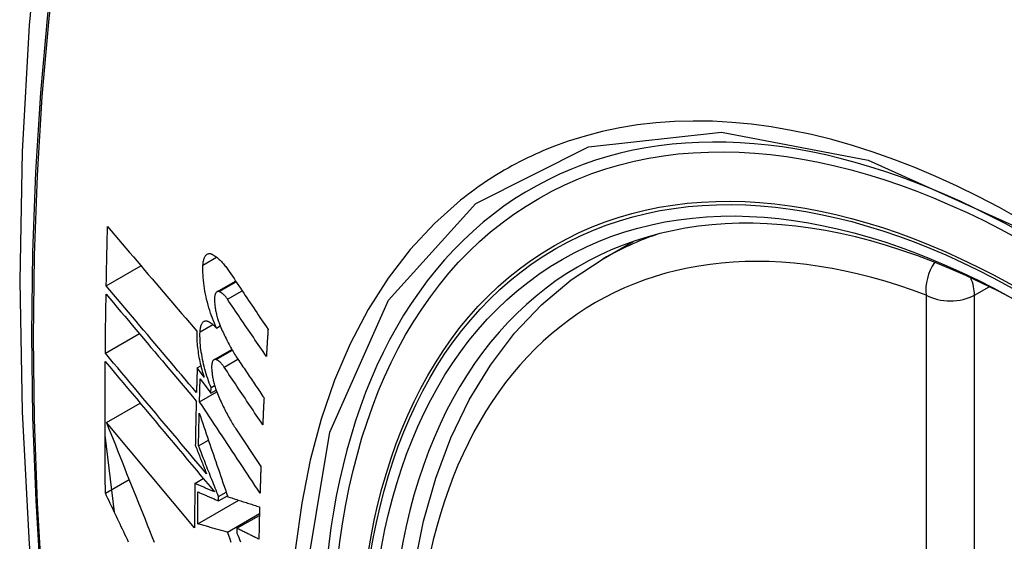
# Model space of a CAD drawing. Header units: inches. Extents: x 532.5 to 626.4, y 205.4 to 289.5.
# Tile 39 of 92: x 575.468 to 575.809, y 263.074 to 263.254. Entities that reach past the tile are written whole.
import ezdxf

# ---------------------------------------------------------------- set-up
doc = ezdxf.new("R2010")
doc.units = ezdxf.units.IN
doc.header["$MEASUREMENT"] = 0
doc.layers.add('Visible Edges(ANSI)', color=7, linetype='Continuous', lineweight=25)
doc.layers.add('Visible Tangent Edges(ANSI)', color=7, linetype='Continuous', lineweight=25)

msp = doc.modelspace()

# ---------------------------------------------------------------- linework, layer by layer
at = {"layer": 'Visible Edges(ANSI)'}
for p, q in [((575.67023, 263.17153), (575.68053, 263.17747)), ((575.49843, 263.16217), (575.51043, 263.16908)), ((575.5367, 263.16012), (575.54315, 263.16383)), ((575.53656, 263.14759), (575.53783, 263.14832)), ((575.49811, 263.13889), (575.50986, 263.14565)), ((575.53565, 263.13663), (575.54184, 263.14019)), ((575.52986, 263.13378), (575.53111, 263.1345)), ((575.53224, 263.13061), (575.52986, 263.13378)), ((575.53089, 263.12998), (575.53459, 263.12503)), ((575.53459, 263.12503), (575.53466, 263.12704)), ((575.53466, 263.12704), (575.53588, 263.12774)), ((575.53066, 263.12211), (575.53662, 263.12554)), ((575.53459, 263.12503), (575.53642, 263.12608)), ((575.49848, 263.11495), (575.51011, 263.12165)), ((575.52897, 263.07849), (575.49848, 263.11495)), ((575.50125, 263.08388), (575.498, 263.11049)), ((575.54325, 263.11271), (575.55189, 263.09971)), ((575.53033, 263.10687), (575.53373, 263.10883)), ((575.49813, 263.09046), (575.50634, 263.09519)), ((575.52904, 263.09386), (575.53198, 263.09555)), ((575.53722, 263.08784), (575.5403, 263.08962)), ((575.53724, 263.08928), (575.53989, 263.09081)), ((575.53006, 263.07984), (575.54428, 263.08803)), ((575.53722, 263.08784), (575.53724, 263.08928)), ((575.54034, 263.07704), (575.55137, 263.0834)), ((575.54361, 263.07833), (575.55136, 263.0828)), ((575.54361, 263.07833), (575.54359, 263.07669))]:
    msp.add_line(p, q, dxfattribs=at)
at = {"layer": 'Visible Edges(ANSI)', "flags": 128}
for points in [[(575.52252, 263.49646), (575.50968, 263.45835), (575.49863, 263.41912), (575.48933, 263.37883), (575.48178, 263.33756), (575.47594, 263.29537), (575.47179, 263.25232), (575.46932, 263.20848), (575.4685, 263.16391), (575.46931, 263.11866), (575.47174, 263.07281), (575.47576, 263.02641), (575.48136, 262.97954), (575.4885, 262.93225), (575.49718, 262.88461), (575.50737, 262.8367), (575.51905, 262.78858)], [(575.49843, 263.16217), (575.49844, 263.16302), (575.49846, 263.16387), (575.49848, 263.16473), (575.49849, 263.16558), (575.49851, 263.16643), (575.49853, 263.16728), (575.49854, 263.16814), (575.49856, 263.16899), (575.49858, 263.16985), (575.4986, 263.1707), (575.49862, 263.17155), (575.49863, 263.17241), (575.49865, 263.17326), (575.49867, 263.17411), (575.49869, 263.17497), (575.49871, 263.17582), (575.49873, 263.17668), (575.49875, 263.17753), (575.49877, 263.17839), (575.49879, 263.17924), (575.49881, 263.1801), (575.49884, 263.18095), (575.49886, 263.18181), (575.49888, 263.18266)], [(575.49888, 263.18266), (575.50014, 263.18118), (575.50141, 263.17969), (575.50268, 263.17819), (575.50395, 263.17669), (575.50523, 263.17519), (575.50651, 263.17369), (575.50779, 263.17218), (575.50908, 263.17067), (575.51037, 263.16916), (575.51166, 263.16764), (575.51295, 263.16613), (575.51424, 263.16461), (575.51554, 263.1631), (575.51683, 263.16158), (575.51813, 263.16006), (575.51942, 263.15855), (575.52072, 263.15703), (575.52201, 263.15552), (575.52331, 263.15401), (575.5246, 263.1525), (575.52589, 263.15099), (575.52718, 263.14949), (575.52847, 263.14798), (575.52975, 263.14649)], [(575.53186, 263.16935), (575.53188, 263.16973), (575.53192, 263.1701), (575.53197, 263.17044), (575.53203, 263.17078), (575.5321, 263.17109), (575.53218, 263.17139), (575.53227, 263.17167), (575.53238, 263.17193), (575.53249, 263.17217), (575.53261, 263.17238), (575.53274, 263.17258), (575.53288, 263.17275), (575.53303, 263.17291), (575.53318, 263.17303), (575.53335, 263.17314), (575.53352, 263.17322), (575.53369, 263.17328), (575.53387, 263.17332), (575.53406, 263.17334), (575.53425, 263.17333), (575.53445, 263.1733), (575.53465, 263.17324), (575.53485, 263.17317), (575.53505, 263.17307)], [(575.53505, 263.17307), (575.53529, 263.17294), (575.53554, 263.17279), (575.53578, 263.17264), (575.53603, 263.17248), (575.53627, 263.1723), (575.53652, 263.17212), (575.53676, 263.17192), (575.53701, 263.17172), (575.53726, 263.17151), (575.53751, 263.17128), (575.53775, 263.17105), (575.538, 263.1708), (575.53825, 263.17055), (575.53849, 263.17029), (575.53874, 263.17001), (575.53898, 263.16973), (575.53923, 263.16944), (575.53947, 263.16914), (575.53971, 263.16884), (575.53996, 263.16852), (575.5402, 263.1682), (575.54044, 263.16786), (575.54068, 263.16752), (575.54091, 263.16717)], [(575.6374, 262.86337), (575.62966, 262.88255), (575.62281, 262.90182), (575.61687, 262.92108), (575.61188, 262.94025), (575.60785, 262.95926), (575.60481, 262.97801), (575.60278, 262.99643), (575.60177, 263.01443), (575.60179, 263.03195), (575.60285, 263.0489), (575.60495, 263.06522), (575.6081, 263.08083), (575.61231, 263.09567), (575.61757, 263.10965), (575.62387, 263.12271), (575.6312, 263.13478), (575.63954, 263.14577), (575.64887, 263.15561), (575.65912, 263.16422), (575.67023, 263.17153)], [(575.53656, 263.14759), (575.53618, 263.1484), (575.53582, 263.14923), (575.53547, 263.15009), (575.53512, 263.15096), (575.5348, 263.15184), (575.53448, 263.15275), (575.53418, 263.15367), (575.53389, 263.15459), (575.53362, 263.15553), (575.53337, 263.15648), (575.53313, 263.15743), (575.53291, 263.15838), (575.53271, 263.15934), (575.53253, 263.1603), (575.53237, 263.16125), (575.53223, 263.1622), (575.53211, 263.16314), (575.532, 263.16408), (575.53193, 263.165), (575.53187, 263.1659), (575.53183, 263.1668), (575.53182, 263.16767), (575.53183, 263.16852), (575.53186, 263.16935)], [(575.54091, 263.16717), (575.54147, 263.16634), (575.54203, 263.1655), (575.54259, 263.16467), (575.54314, 263.16383), (575.5437, 263.163), (575.54426, 263.16216), (575.54482, 263.16132), (575.54538, 263.16049), (575.54594, 263.15965), (575.5465, 263.15881), (575.54706, 263.15798), (575.54762, 263.15714), (575.54818, 263.1563), (575.54874, 263.15547), (575.5493, 263.15463), (575.54986, 263.15379), (575.55043, 263.15296), (575.55099, 263.15212), (575.55155, 263.15128), (575.55211, 263.15045), (575.55267, 263.14961), (575.55323, 263.14878), (575.55379, 263.14794), (575.55435, 263.14711)], [(575.52961, 263.12526), (575.52832, 263.12678), (575.52702, 263.12831), (575.52572, 263.12985), (575.52442, 263.13139), (575.52311, 263.13293), (575.52181, 263.13447), (575.5205, 263.13602), (575.51919, 263.13757), (575.51788, 263.13912), (575.51657, 263.14066), (575.51527, 263.14221), (575.51396, 263.14376), (575.51265, 263.14531), (575.51134, 263.14686), (575.51004, 263.1484), (575.50874, 263.14995), (575.50744, 263.15149), (575.50614, 263.15302), (575.50484, 263.15456), (575.50355, 263.15609), (575.50227, 263.15762), (575.50098, 263.15914), (575.4997, 263.16066), (575.49843, 263.16217)], [(575.49811, 263.13889), (575.49812, 263.13974), (575.49812, 263.14058), (575.49813, 263.14143), (575.49814, 263.14228), (575.49815, 263.14313), (575.49816, 263.14398), (575.49817, 263.14483), (575.49818, 263.14568), (575.49819, 263.14653), (575.4982, 263.14738), (575.49821, 263.14823), (575.49822, 263.14908), (575.49823, 263.14992), (575.49825, 263.15077), (575.49826, 263.15162), (575.49827, 263.15247), (575.49828, 263.15332), (575.4983, 263.15417), (575.49831, 263.15502), (575.49832, 263.15587), (575.49834, 263.15673), (575.49835, 263.15758), (575.49836, 263.15843), (575.49838, 263.15928)], [(575.49838, 263.15928), (575.49965, 263.15777), (575.50093, 263.15625), (575.50221, 263.15473), (575.5035, 263.1532), (575.50479, 263.15167), (575.50608, 263.15013), (575.50738, 263.14859), (575.50868, 263.14705), (575.50998, 263.14551), (575.51128, 263.14396), (575.51259, 263.14241), (575.51389, 263.14087), (575.5152, 263.13932), (575.51651, 263.13777), (575.51782, 263.13622), (575.51913, 263.13467), (575.52043, 263.13312), (575.52174, 263.13157), (575.52304, 263.13003), (575.52435, 263.12849), (575.52565, 263.12695), (575.52695, 263.12541), (575.52824, 263.12388), (575.52954, 263.12235)], [(575.53747, 263.16017), (575.53735, 263.1602), (575.53724, 263.16022), (575.53713, 263.16023), (575.53702, 263.16022), (575.53692, 263.16021), (575.53681, 263.16017), (575.53672, 263.16013), (575.53662, 263.16007), (575.53653, 263.15999), (575.53644, 263.15991), (575.53636, 263.15981), (575.53629, 263.1597), (575.53622, 263.15957), (575.53615, 263.15943), (575.53609, 263.15928), (575.53604, 263.15912), (575.53599, 263.15895), (575.53595, 263.15876), (575.53592, 263.15857), (575.53589, 263.15837), (575.53587, 263.15815), (575.53586, 263.15793), (575.53585, 263.15771), (575.53585, 263.15747)], [(575.54029, 263.15758), (575.54018, 263.15774), (575.54006, 263.15791), (575.53995, 263.15806), (575.53983, 263.15822), (575.53971, 263.15836), (575.53959, 263.15851), (575.53948, 263.15865), (575.53936, 263.15878), (575.53924, 263.15891), (575.53912, 263.15903), (575.539, 263.15915), (575.53888, 263.15926), (575.53876, 263.15937), (575.53864, 263.15947), (575.53852, 263.15956), (575.5384, 263.15965), (575.53829, 263.15974), (575.53817, 263.15982), (575.53805, 263.15989), (575.53793, 263.15996), (575.53782, 263.16002), (575.5377, 263.16007), (575.53758, 263.16012), (575.53747, 263.16017)], [(575.55377, 263.13778), (575.55321, 263.1386), (575.55264, 263.13943), (575.55208, 263.14025), (575.55152, 263.14108), (575.55096, 263.1419), (575.5504, 263.14273), (575.54983, 263.14355), (575.54927, 263.14438), (575.54871, 263.1452), (575.54815, 263.14603), (575.54758, 263.14685), (575.54702, 263.14768), (575.54646, 263.14851), (575.5459, 263.14933), (575.54534, 263.15016), (575.54477, 263.15098), (575.54421, 263.15181), (575.54365, 263.15263), (575.54309, 263.15346), (575.54253, 263.15428), (575.54197, 263.15511), (575.54141, 263.15593), (575.54085, 263.15675), (575.54029, 263.15758)], [(575.53585, 263.15747), (575.53586, 263.15711), (575.53587, 263.15674), (575.53589, 263.15637), (575.53592, 263.15599), (575.53596, 263.15561), (575.536, 263.15523), (575.53605, 263.15484), (575.53611, 263.15445), (575.53617, 263.15406), (575.53624, 263.15367), (575.53632, 263.15327), (575.5364, 263.15288), (575.53649, 263.15248), (575.53659, 263.15209), (575.53669, 263.1517), (575.53679, 263.15131), (575.5369, 263.15093), (575.53702, 263.15055), (575.53714, 263.15017), (575.53727, 263.14979), (575.5374, 263.14943), (575.53753, 263.14906), (575.53767, 263.1487), (575.53782, 263.14835)], [(575.53086, 263.14629), (575.53088, 263.14666), (575.53091, 263.14702), (575.53096, 263.14736), (575.53101, 263.14768), (575.53108, 263.14799), (575.53116, 263.14827), (575.53125, 263.14854), (575.53134, 263.14879), (575.53145, 263.14902), (575.53157, 263.14922), (575.53169, 263.14941), (575.53183, 263.14957), (575.53197, 263.14971), (575.53212, 263.14982), (575.53228, 263.14992), (575.53244, 263.14999), (575.53261, 263.15003), (575.53279, 263.15006), (575.53297, 263.15006), (575.53316, 263.15004), (575.53335, 263.15), (575.53354, 263.14993), (575.53373, 263.14985), (575.53393, 263.14974)], [(575.53393, 263.14974), (575.53404, 263.14967), (575.53415, 263.1496), (575.53426, 263.14953), (575.53437, 263.14946), (575.53447, 263.14939), (575.53458, 263.14931), (575.53469, 263.14923), (575.5348, 263.14915), (575.53491, 263.14907), (575.53502, 263.14899), (575.53513, 263.1489), (575.53524, 263.14881), (575.53535, 263.14872), (575.53546, 263.14863), (575.53557, 263.14853), (575.53568, 263.14844), (575.53579, 263.14834), (575.5359, 263.14824), (575.53601, 263.14813), (575.53612, 263.14803), (575.53623, 263.14792), (575.53634, 263.14781), (575.53645, 263.1477), (575.53656, 263.14759)], [(575.53782, 263.14835), (575.53806, 263.14778), (575.5383, 263.14722), (575.53855, 263.14666), (575.5388, 263.14611), (575.53906, 263.14557), (575.53931, 263.14503), (575.53957, 263.14449), (575.53983, 263.14397), (575.54009, 263.14344), (575.54035, 263.14293), (575.54062, 263.14242), (575.54089, 263.14191), (575.54115, 263.14141), (575.54143, 263.14092), (575.5417, 263.14044), (575.54198, 263.13996), (575.54225, 263.13948), (575.54253, 263.13902), (575.54281, 263.13856), (575.54309, 263.13811), (575.54338, 263.13766), (575.54366, 263.13722), (575.54395, 263.13679), (575.54423, 263.13637)], [(575.52975, 263.14649), (575.52973, 263.1459), (575.52972, 263.1453), (575.52972, 263.14468), (575.52973, 263.14406), (575.52976, 263.14342), (575.52979, 263.14278), (575.52984, 263.14213), (575.5299, 263.14147), (575.52997, 263.14081), (575.53005, 263.14014), (575.53014, 263.13946), (575.53024, 263.13878), (575.53036, 263.1381), (575.53048, 263.13741), (575.53061, 263.13672), (575.53076, 263.13603), (575.53091, 263.13535), (575.53107, 263.13466), (575.53125, 263.13397), (575.53143, 263.13329), (575.53162, 263.13261), (575.53182, 263.13194), (575.53202, 263.13127), (575.53224, 263.13061)], [(575.53466, 263.12704), (575.53435, 263.1278), (575.53405, 263.12857), (575.53377, 263.12935), (575.53349, 263.13014), (575.53322, 263.13095), (575.53297, 263.13176), (575.53273, 263.13258), (575.5325, 263.1334), (575.53228, 263.13424), (575.53208, 263.13508), (575.53189, 263.13591), (575.53171, 263.13675), (575.53155, 263.13759), (575.53141, 263.13843), (575.53128, 263.13926), (575.53116, 263.14008), (575.53106, 263.1409), (575.53098, 263.14171), (575.53092, 263.14251), (575.53087, 263.1433), (575.53084, 263.14407), (575.53083, 263.14483), (575.53083, 263.14557), (575.53086, 263.14629)], [(575.55435, 263.14711), (575.55433, 263.14672), (575.5543, 263.14633), (575.55428, 263.14594), (575.55425, 263.14555), (575.55423, 263.14516), (575.5542, 263.14477), (575.55418, 263.14438), (575.55415, 263.144), (575.55413, 263.14361), (575.5541, 263.14322), (575.55408, 263.14283), (575.55405, 263.14244), (575.55403, 263.14205), (575.55401, 263.14166), (575.55398, 263.14128), (575.55396, 263.14089), (575.55393, 263.1405), (575.55391, 263.14011), (575.55389, 263.13972), (575.55386, 263.13933), (575.55384, 263.13894), (575.55382, 263.13856), (575.55379, 263.13817), (575.55377, 263.13778)], [(575.5331, 263.09715), (575.53166, 263.09887), (575.53021, 263.1006), (575.52875, 263.10234), (575.52729, 263.10408), (575.52582, 263.10582), (575.52436, 263.10757), (575.52289, 263.10933), (575.52142, 263.11108), (575.51994, 263.11284), (575.51847, 263.11459), (575.517, 263.11635), (575.51552, 263.11811), (575.51405, 263.11986), (575.51258, 263.12161), (575.51112, 263.12337), (575.50965, 263.12511), (575.50819, 263.12686), (575.50673, 263.12859), (575.50528, 263.13033), (575.50383, 263.13205), (575.50239, 263.13377), (575.50096, 263.13549), (575.49953, 263.13719), (575.49811, 263.13889)], [(575.49813, 263.09046), (575.49811, 263.09235), (575.49809, 263.09424), (575.49807, 263.09613), (575.49806, 263.09802), (575.49805, 263.09991), (575.49804, 263.1018), (575.49803, 263.10369), (575.49802, 263.10559), (575.49801, 263.10748), (575.49801, 263.10938), (575.498, 263.11128), (575.498, 263.11317), (575.498, 263.11507), (575.498, 263.11697), (575.498, 263.11887), (575.498, 263.12077), (575.49801, 263.12267), (575.49802, 263.12458), (575.49802, 263.12648), (575.49803, 263.12839), (575.49804, 263.13029), (575.49805, 263.1322), (575.49807, 263.1341), (575.49808, 263.13601)], [(575.49808, 263.13601), (575.49961, 263.13419), (575.50114, 263.13236), (575.50269, 263.13051), (575.50424, 263.12866), (575.5058, 263.1268), (575.50737, 263.12492), (575.50894, 263.12305), (575.51052, 263.12116), (575.5121, 263.11927), (575.51369, 263.11738), (575.51528, 263.11548), (575.51687, 263.11358), (575.51846, 263.11168), (575.52006, 263.10978), (575.52165, 263.10788), (575.52324, 263.10598), (575.52484, 263.10408), (575.52643, 263.10218), (575.52801, 263.10029), (575.5296, 263.0984), (575.53117, 263.09652), (575.53275, 263.09464), (575.53431, 263.09277), (575.53587, 263.09091)], [(575.52986, 263.13378), (575.52985, 263.13342), (575.52984, 263.13307), (575.52983, 263.13271), (575.52982, 263.13236), (575.52981, 263.132), (575.5298, 263.13165), (575.52979, 263.13129), (575.52977, 263.13094), (575.52976, 263.13058), (575.52975, 263.13023), (575.52974, 263.12987), (575.52973, 263.12951), (575.52972, 263.12916), (575.52971, 263.1288), (575.5297, 263.12845), (575.52969, 263.12809), (575.52968, 263.12774), (575.52967, 263.12738), (575.52966, 263.12703), (575.52965, 263.12667), (575.52964, 263.12632), (575.52963, 263.12597), (575.52962, 263.12561), (575.52961, 263.12526)], [(575.53641, 263.13667), (575.53629, 263.1367), (575.53618, 263.13673), (575.53607, 263.13674), (575.53597, 263.13673), (575.53587, 263.13671), (575.53577, 263.13668), (575.53567, 263.13664), (575.53558, 263.13658), (575.53549, 263.13651), (575.53541, 263.13643), (575.53533, 263.13633), (575.53526, 263.13622), (575.53519, 263.1361), (575.53513, 263.13596), (575.53507, 263.13581), (575.53502, 263.13565), (575.53498, 263.13548), (575.53494, 263.1353), (575.53491, 263.13511), (575.53489, 263.13491), (575.53487, 263.1347), (575.53486, 263.13448), (575.53485, 263.13425), (575.53485, 263.13402)], [(575.53485, 263.13402), (575.53486, 263.13366), (575.53488, 263.13329), (575.53491, 263.13292), (575.53494, 263.13255), (575.53498, 263.13217), (575.53502, 263.13178), (575.53508, 263.1314), (575.53514, 263.13101), (575.5352, 263.13062), (575.53528, 263.13022), (575.53535, 263.12983), (575.53544, 263.12944), (575.53553, 263.12905), (575.53563, 263.12865), (575.53573, 263.12826), (575.53584, 263.12788), (575.53595, 263.12749), (575.53607, 263.12711), (575.53619, 263.12673), (575.53632, 263.12636), (575.53645, 263.12599), (575.53658, 263.12562), (575.53672, 263.12526), (575.53687, 263.12491)], [(575.53918, 263.13405), (575.53907, 263.13422), (575.53896, 263.13438), (575.53884, 263.13454), (575.53872, 263.13469), (575.53861, 263.13484), (575.53849, 263.13499), (575.53838, 263.13513), (575.53826, 263.13526), (575.53814, 263.13539), (575.53802, 263.13551), (575.53791, 263.13563), (575.53779, 263.13575), (575.53767, 263.13585), (575.53755, 263.13596), (575.53744, 263.13605), (575.53732, 263.13614), (575.5372, 263.13623), (575.53709, 263.13631), (575.53697, 263.13638), (575.53686, 263.13645), (575.53674, 263.13652), (575.53663, 263.13657), (575.53652, 263.13662), (575.53641, 263.13667)], [(575.5525, 263.11416), (575.55194, 263.11499), (575.55139, 263.11582), (575.55083, 263.11665), (575.55028, 263.11747), (575.54972, 263.1183), (575.54917, 263.11913), (575.54861, 263.11996), (575.54806, 263.12079), (575.5475, 263.12162), (575.54695, 263.12245), (575.54639, 263.12328), (575.54584, 263.12411), (575.54528, 263.12494), (575.54473, 263.12577), (575.54417, 263.1266), (575.54362, 263.12743), (575.54306, 263.12826), (575.54251, 263.12909), (575.54195, 263.12991), (575.5414, 263.13074), (575.54084, 263.13157), (575.54029, 263.1324), (575.53974, 263.13323), (575.53918, 263.13405)], [(575.54423, 263.13637), (575.5446, 263.13583), (575.54496, 263.13529), (575.54532, 263.13475), (575.54569, 263.13421), (575.54605, 263.13367), (575.54641, 263.13313), (575.54678, 263.13259), (575.54714, 263.13205), (575.5475, 263.13151), (575.54787, 263.13097), (575.54823, 263.13043), (575.54859, 263.1299), (575.54896, 263.12936), (575.54932, 263.12882), (575.54969, 263.12828), (575.55005, 263.12774), (575.55041, 263.1272), (575.55078, 263.12666), (575.55114, 263.12612), (575.5515, 263.12558), (575.55187, 263.12504), (575.55223, 263.1245), (575.5526, 263.12396), (575.55296, 263.12342)], [(575.53066, 263.12211), (575.53067, 263.12243), (575.53068, 263.12276), (575.53069, 263.12309), (575.5307, 263.12342), (575.53071, 263.12375), (575.53072, 263.12407), (575.53073, 263.1244), (575.53074, 263.12473), (575.53074, 263.12506), (575.53075, 263.12539), (575.53076, 263.12572), (575.53077, 263.12604), (575.53078, 263.12637), (575.53079, 263.1267), (575.5308, 263.12703), (575.53081, 263.12736), (575.53082, 263.12769), (575.53083, 263.12801), (575.53084, 263.12834), (575.53085, 263.12867), (575.53086, 263.129), (575.53087, 263.12933), (575.53088, 263.12966), (575.53089, 263.12998)], [(575.53687, 263.12491), (575.53711, 263.12434), (575.53736, 263.12377), (575.5376, 263.1232), (575.53785, 263.12264), (575.5381, 263.12209), (575.53836, 263.12154), (575.53861, 263.121), (575.53887, 263.12046), (575.53913, 263.11993), (575.53939, 263.1194), (575.53966, 263.11888), (575.53992, 263.11837), (575.54019, 263.11786), (575.54046, 263.11736), (575.54073, 263.11686), (575.54101, 263.11637), (575.54128, 263.11589), (575.54156, 263.11542), (575.54184, 263.11495), (575.54212, 263.11448), (575.5424, 263.11403), (575.54268, 263.11358), (575.54297, 263.11314), (575.54325, 263.11271)], [(575.52954, 263.12235), (575.52952, 263.12171), (575.5295, 263.12107), (575.52949, 263.12044), (575.52947, 263.1198), (575.52946, 263.11916), (575.52944, 263.11852), (575.52943, 263.11788), (575.52941, 263.11725), (575.5294, 263.11661), (575.52938, 263.11597), (575.52937, 263.11533), (575.52936, 263.1147), (575.52934, 263.11406), (575.52933, 263.11342), (575.52932, 263.11278), (575.5293, 263.11215), (575.52929, 263.11151), (575.52928, 263.11087), (575.52927, 263.11023), (575.52926, 263.1096), (575.52924, 263.10896), (575.52923, 263.10832), (575.52922, 263.10769), (575.52921, 263.10705)], [(575.55158, 263.09053), (575.55071, 263.09185), (575.54984, 263.09316), (575.54897, 263.09447), (575.5481, 263.09579), (575.54722, 263.09711), (575.54635, 263.09842), (575.54548, 263.09974), (575.54461, 263.10106), (575.54373, 263.10237), (575.54286, 263.10369), (575.54199, 263.10501), (575.54112, 263.10633), (575.54024, 263.10765), (575.53937, 263.10897), (575.5385, 263.11028), (575.53762, 263.1116), (575.53675, 263.11292), (575.53588, 263.11423), (575.53501, 263.11555), (575.53414, 263.11686), (575.53327, 263.11817), (575.5324, 263.11949), (575.53153, 263.1208), (575.53066, 263.12211)], [(575.55296, 263.12342), (575.55294, 263.12303), (575.55292, 263.12265), (575.5529, 263.12226), (575.55288, 263.12188), (575.55286, 263.12149), (575.55284, 263.1211), (575.55282, 263.12072), (575.5528, 263.12033), (575.55278, 263.11995), (575.55276, 263.11956), (575.55274, 263.11917), (575.55272, 263.11879), (575.5527, 263.1184), (575.55268, 263.11802), (575.55267, 263.11763), (575.55265, 263.11725), (575.55263, 263.11686), (575.55261, 263.11647), (575.55259, 263.11609), (575.55257, 263.1157), (575.55255, 263.11532), (575.55254, 263.11493), (575.55252, 263.11455), (575.5525, 263.11416)], [(575.53033, 263.10687), (575.53033, 263.10734), (575.53034, 263.10781), (575.53035, 263.10828), (575.53036, 263.10875), (575.53037, 263.10922), (575.53038, 263.10969), (575.53039, 263.11016), (575.5304, 263.11063), (575.53041, 263.1111), (575.53042, 263.11157), (575.53043, 263.11204), (575.53044, 263.11251), (575.53045, 263.11298), (575.53046, 263.11345), (575.53047, 263.11392), (575.53048, 263.11439), (575.53049, 263.11486), (575.5305, 263.11533), (575.53051, 263.1158), (575.53052, 263.11627), (575.53053, 263.11674), (575.53054, 263.11721), (575.53055, 263.11768), (575.53056, 263.11815)], [(575.53056, 263.11815), (575.53096, 263.11697), (575.53136, 263.11579), (575.53177, 263.11461), (575.53217, 263.11342), (575.53258, 263.11223), (575.53298, 263.11103), (575.53339, 263.10983), (575.5338, 263.10863), (575.53421, 263.10743), (575.53462, 263.10623), (575.53503, 263.10502), (575.53545, 263.10381), (575.53586, 263.1026), (575.53627, 263.10139), (575.53669, 263.10018), (575.5371, 263.09896), (575.53752, 263.09775), (575.53793, 263.09654), (575.53835, 263.09532), (575.53876, 263.09411), (575.53918, 263.0929), (575.53959, 263.09169), (575.54001, 263.09048), (575.54042, 263.08927)], [(575.49848, 263.11495), (575.49925, 263.11301), (575.50002, 263.11107), (575.50079, 263.10912), (575.50157, 263.10716), (575.50235, 263.10521), (575.50313, 263.10324), (575.50391, 263.10127), (575.50469, 263.0993), (575.50548, 263.09733), (575.50627, 263.09535), (575.50706, 263.09337), (575.50785, 263.09139), (575.50864, 263.08941), (575.50944, 263.08743), (575.51023, 263.08545), (575.51103, 263.08347), (575.51183, 263.08148), (575.51262, 263.0795), (575.51342, 263.07752), (575.51422, 263.07555), (575.51501, 263.07357)], [(575.52921, 263.10705), (575.52937, 263.10664), (575.52953, 263.10623), (575.5297, 263.10582), (575.52986, 263.10541), (575.53002, 263.10499), (575.53018, 263.10458), (575.53034, 263.10417), (575.5305, 263.10376), (575.53067, 263.10334), (575.53083, 263.10293), (575.53099, 263.10252), (575.53115, 263.10211), (575.53132, 263.10169), (575.53148, 263.10128), (575.53164, 263.10087), (575.5318, 263.10045), (575.53197, 263.10004), (575.53213, 263.09963), (575.53229, 263.09921), (575.53245, 263.0988), (575.53262, 263.09839), (575.53278, 263.09797), (575.53294, 263.09756), (575.5331, 263.09715)], [(575.53724, 263.08928), (575.53695, 263.09002), (575.53666, 263.09075), (575.53637, 263.09149), (575.53608, 263.09222), (575.53579, 263.09296), (575.5355, 263.0937), (575.53521, 263.09443), (575.53492, 263.09517), (575.53463, 263.0959), (575.53434, 263.09664), (575.53406, 263.09737), (575.53377, 263.09811), (575.53348, 263.09884), (575.53319, 263.09957), (575.5329, 263.10031), (575.53261, 263.10104), (575.53233, 263.10177), (575.53204, 263.1025), (575.53175, 263.10323), (575.53147, 263.10396), (575.53118, 263.10469), (575.5309, 263.10542), (575.53061, 263.10615), (575.53033, 263.10687)], [(575.55189, 263.09971), (575.55187, 263.09932), (575.55186, 263.09894), (575.55185, 263.09856), (575.55183, 263.09818), (575.55182, 263.09779), (575.5518, 263.09741), (575.55179, 263.09703), (575.55178, 263.09664), (575.55176, 263.09626), (575.55175, 263.09588), (575.55174, 263.0955), (575.55172, 263.09512), (575.55171, 263.09473), (575.5517, 263.09435), (575.55169, 263.09397), (575.55167, 263.09359), (575.55166, 263.09321), (575.55165, 263.09282), (575.55164, 263.09244), (575.55162, 263.09206), (575.55161, 263.09168), (575.5516, 263.0913), (575.55159, 263.09092), (575.55158, 263.09053)], [(575.52904, 263.09386), (575.52903, 263.09322), (575.52903, 263.09257), (575.52902, 263.09193), (575.52902, 263.09129), (575.52901, 263.09065), (575.52901, 263.09001), (575.529, 263.08937), (575.529, 263.08872), (575.52899, 263.08808), (575.52899, 263.08744), (575.52899, 263.0868), (575.52898, 263.08616), (575.52898, 263.08552), (575.52898, 263.08488), (575.52898, 263.08424), (575.52897, 263.0836), (575.52897, 263.08296), (575.52897, 263.08232), (575.52897, 263.08168), (575.52897, 263.08104), (575.52897, 263.0804), (575.52897, 263.07977), (575.52897, 263.07913), (575.52897, 263.07849)], [(575.53587, 263.09091), (575.53559, 263.09103), (575.5353, 263.09116), (575.53502, 263.09128), (575.53473, 263.0914), (575.53445, 263.09153), (575.53416, 263.09165), (575.53387, 263.09177), (575.53359, 263.09189), (575.5333, 263.09202), (575.53302, 263.09214), (575.53273, 263.09226), (575.53245, 263.09238), (575.53216, 263.09251), (575.53188, 263.09263), (575.53159, 263.09275), (575.53131, 263.09288), (575.53102, 263.093), (575.53074, 263.09312), (575.53046, 263.09324), (575.53017, 263.09337), (575.52989, 263.09349), (575.5296, 263.09361), (575.52932, 263.09373), (575.52904, 263.09386)], [(575.50615, 263.07356), (575.50573, 263.07445), (575.5053, 263.07534), (575.50488, 263.07623), (575.50446, 263.07712), (575.50403, 263.07801), (575.50361, 263.0789), (575.50319, 263.07979), (575.50276, 263.08068), (575.50234, 263.08157), (575.50192, 263.08246), (575.50149, 263.08335), (575.50107, 263.08424), (575.50065, 263.08513), (575.50023, 263.08602), (575.49981, 263.08691), (575.49939, 263.0878), (575.49897, 263.08868), (575.49855, 263.08957), (575.49813, 263.09046)], [(575.53006, 263.07984), (575.53006, 263.0803), (575.53006, 263.08076), (575.53006, 263.08122), (575.53006, 263.08168), (575.53006, 263.08214), (575.53007, 263.0826), (575.53007, 263.08306), (575.53007, 263.08352), (575.53007, 263.08399), (575.53007, 263.08445), (575.53008, 263.08491), (575.53008, 263.08537), (575.53008, 263.08583), (575.53008, 263.08629), (575.53009, 263.08675), (575.53009, 263.08721), (575.53009, 263.08768), (575.53009, 263.08814), (575.5301, 263.0886), (575.5301, 263.08906), (575.5301, 263.08952), (575.53011, 263.08998), (575.53011, 263.09045), (575.53012, 263.09091)], [(575.53012, 263.09091), (575.53041, 263.09078), (575.5307, 263.09065), (575.531, 263.09053), (575.53129, 263.0904), (575.53159, 263.09027), (575.53188, 263.09014), (575.53218, 263.09001), (575.53248, 263.08989), (575.53277, 263.08976), (575.53307, 263.08963), (575.53336, 263.0895), (575.53366, 263.08938), (575.53396, 263.08925), (575.53425, 263.08912), (575.53455, 263.08899), (575.53485, 263.08886), (575.53514, 263.08874), (575.53544, 263.08861), (575.53574, 263.08848), (575.53603, 263.08835), (575.53633, 263.08823), (575.53663, 263.0881), (575.53692, 263.08797), (575.53722, 263.08784)], [(575.54042, 263.08927), (575.54088, 263.08912), (575.54133, 263.08898), (575.54178, 263.08883), (575.54224, 263.08868), (575.54269, 263.08854), (575.54315, 263.08839), (575.54361, 263.08824), (575.54407, 263.08809), (575.54452, 263.08795), (575.54498, 263.0878), (575.54544, 263.08765), (575.5459, 263.08751), (575.54636, 263.08736), (575.54682, 263.08721), (575.54728, 263.08707), (575.54774, 263.08692), (575.5482, 263.08677), (575.54866, 263.08663), (575.54913, 263.08648), (575.54959, 263.08633), (575.55005, 263.08619), (575.55051, 263.08604), (575.55097, 263.0859), (575.55144, 263.08575)], [(575.55144, 263.08575), (575.55142, 263.08529), (575.55141, 263.08482), (575.5514, 263.08435), (575.55139, 263.08388), (575.55137, 263.08342), (575.55136, 263.08295), (575.55135, 263.08248), (575.55134, 263.08202), (575.55133, 263.08155), (575.55132, 263.08109), (575.55131, 263.08062), (575.5513, 263.08015), (575.55129, 263.07969), (575.55127, 263.07922), (575.55126, 263.07876), (575.55125, 263.07829), (575.55124, 263.07783), (575.55123, 263.07736), (575.55123, 263.07689), (575.55122, 263.07643), (575.55121, 263.07596), (575.5512, 263.0755), (575.55119, 263.07503), (575.55118, 263.07457)], [(575.54034, 263.07704), (575.53991, 263.07716), (575.53948, 263.07727), (575.53905, 263.07739), (575.53861, 263.0775), (575.53818, 263.07762), (575.53775, 263.07774), (575.53732, 263.07785), (575.53689, 263.07797), (575.53646, 263.07809), (575.53603, 263.0782), (575.53561, 263.07832), (575.53518, 263.07844), (575.53475, 263.07855), (575.53432, 263.07867), (575.53389, 263.07879), (575.53346, 263.07891), (575.53304, 263.07902), (575.53261, 263.07914), (575.53218, 263.07926), (575.53176, 263.07937), (575.53133, 263.07949), (575.53091, 263.07961), (575.53048, 263.07972), (575.53006, 263.07984)], [(575.54164, 263.07338), (575.54121, 263.0746), (575.54077, 263.07582), (575.54034, 263.07704)], [(575.54359, 263.07669), (575.5439, 263.07594), (575.5442, 263.07518), (575.54451, 263.07443), (575.54481, 263.07368)], [(575.55118, 263.07457), (575.55086, 263.07473), (575.55055, 263.07488), (575.55023, 263.07504), (575.54991, 263.0752), (575.5496, 263.07535), (575.54928, 263.07551), (575.54897, 263.07567), (575.54865, 263.07582), (575.54833, 263.07598), (575.54802, 263.07614), (575.5477, 263.07629), (575.54739, 263.07645), (575.54707, 263.07661), (575.54676, 263.07677), (575.54644, 263.07692), (575.54612, 263.07708), (575.54581, 263.07724), (575.5455, 263.07739), (575.54518, 263.07755), (575.54487, 263.07771), (575.54455, 263.07786), (575.54424, 263.07802), (575.54393, 263.07818), (575.54361, 263.07833)]]:
    msp.add_lwpolyline(points, dxfattribs=at)
at = {"layer": 'Visible Edges(ANSI)'}
for centre, major_axis, start_param, end_param in [((575.92386, 262.39314), (-0.64835, 1.12588), 5.16346, 5.835982), ((575.81911, 262.89609), (0.15718, -0.27294), 2.362013, 7.062765)]:
    msp.add_ellipse(centre, major_axis=major_axis, ratio=0.578093, start_param=start_param, end_param=end_param, dxfattribs=at)
msp.add_ellipse((575.81563, 262.89409), major_axis=(-0.15963, 0.2772), ratio=0.578093, dxfattribs=at)
at = {"layer": 'Visible Tangent Edges(ANSI)'}
for p, q in [((575.53186, 263.16935), (575.53658, 263.17207)), ((575.53747, 263.16017), (575.54334, 263.16354)), ((575.79858, 263.15898), (575.80363, 263.16188)), ((575.54029, 263.15758), (575.54537, 263.1605)), ((575.78188, 263.15898), (575.78188, 262.67368)), ((575.79858, 262.67368), (575.79858, 263.15898)), ((575.53086, 263.14629), (575.53523, 263.14881)), ((575.53641, 263.13667), (575.54201, 263.13989)), ((575.53918, 263.13405), (575.54395, 263.13679))]:
    msp.add_line(p, q, dxfattribs=at)
at = {"layer": 'Visible Tangent Edges(ANSI)', "flags": 128}
for points in [[(575.52168, 263.45287), (575.51391, 263.43038), (575.50679, 263.40723), (575.50032, 263.38345), (575.49451, 263.35905), (575.48938, 263.33407), (575.48492, 263.30853), (575.48115, 263.28247), (575.47806, 263.25592), (575.47567, 263.22891), (575.47396, 263.20148), (575.47295, 263.17366), (575.47262, 263.14545), (575.47298, 263.11687), (575.47403, 263.0879), (575.47576, 263.05857), (575.47817, 263.02892), (575.48126, 262.99899), (575.48503, 262.9688), (575.48947, 262.93835), (575.49459, 262.90767), (575.50037, 262.87679)], [(575.50111, 262.87635), (575.49531, 262.90717), (575.49017, 262.93779), (575.48571, 262.96818), (575.48193, 262.99831), (575.47882, 263.0282), (575.4764, 263.05779), (575.47466, 263.08706), (575.47361, 263.11596), (575.47325, 263.14448), (575.47358, 263.17261), (575.4746, 263.20035), (575.47631, 263.22769), (575.47872, 263.25461), (575.48182, 263.28106), (575.4856, 263.30701), (575.49008, 263.33243), (575.49523, 263.35729), (575.50106, 263.38156), (575.50754, 263.40522), (575.51468, 263.42823), (575.52246, 263.45059)], [(575.81451, 263.18515), (575.8072, 263.18923), (575.79988, 263.19307), (575.79257, 263.19665), (575.78526, 263.19999), (575.77798, 263.20306), (575.77073, 263.20588), (575.76351, 263.20843), (575.75634, 263.21072), (575.74923, 263.21273), (575.74218, 263.21447), (575.73521, 263.21593), (575.72829, 263.21712), (575.72144, 263.21804), (575.71465, 263.21869), (575.70795, 263.21906), (575.70133, 263.21916), (575.69481, 263.21897), (575.6884, 263.21852), (575.6821, 263.21779), (575.67592, 263.21678), (575.66987, 263.21551), (575.66393, 263.21397), (575.65813, 263.21216), (575.65246, 263.21008)], [(575.60644, 262.8559), (575.58222, 262.92505), (575.5687, 262.99276), (575.56649, 263.05598), (575.5757, 263.11158), (575.59596, 263.15721), (575.62622, 263.19059), (575.66517, 263.21021), (575.71116, 263.21533), (575.76185, 263.20567), (575.81501, 263.18169)], [(575.65246, 263.21008), (575.65103, 263.20951), (575.64962, 263.20892), (575.64821, 263.20831), (575.64682, 263.20769), (575.64543, 263.20705), (575.64406, 263.2064), (575.64269, 263.20572), (575.64133, 263.20504), (575.63998, 263.20433), (575.63864, 263.20361), (575.63731, 263.20287), (575.63599, 263.20212), (575.63468, 263.20134), (575.63338, 263.20056), (575.63209, 263.19975), (575.63081, 263.19893), (575.62954, 263.19809), (575.62828, 263.19724), (575.62703, 263.19637), (575.62579, 263.19549), (575.62456, 263.19458), (575.62334, 263.19367), (575.62213, 263.19273), (575.62093, 263.19178)], [(575.62093, 263.19178), (575.6119, 263.18377), (575.60354, 263.17477), (575.59588, 263.16482), (575.58894, 263.15394), (575.58276, 263.14217), (575.57735, 263.12955), (575.57275, 263.11611), (575.56897, 263.10193), (575.56602, 263.08707), (575.5639, 263.07155), (575.56263, 263.05542), (575.56221, 263.03871), (575.56263, 263.02147), (575.56392, 263.00381), (575.56605, 262.98579), (575.56902, 262.96747), (575.5728, 262.9489), (575.5774, 262.93016), (575.58279, 262.91129), (575.58897, 262.89235), (575.59591, 262.87342)]]:
    msp.add_lwpolyline(points, dxfattribs=at)
at = {"layer": 'Visible Tangent Edges(ANSI)'}
for centre, major_axis, ratio, start_param, end_param in [((575.81812, 262.89552), (-0.17285, 0.30015), 0.578093, 5.049711, 10.658253), ((575.81807, 262.89549), (-0.1503, 0.261), 0.578093, 5.670484, 8.47055), ((575.82642, 262.9003), (-0.15619, 0.27123), 0.578093, 6.170881, 6.283185), ((575.79023, 263.16379), (-0.00416, -0.01105), 0.667544, 4.352992, 5.394234), ((575.79023, 263.16379), (0.00589, -0.01024), 0.578093, 0.787332, 1.35469), ((575.79023, 263.16379), (-0.01181, 0), 0.575862, 0.785398, 2.356194)]:
    msp.add_ellipse(centre, major_axis=major_axis, ratio=ratio, start_param=start_param, end_param=end_param, dxfattribs=at)
for centre, major_axis in [((575.81871, 262.89586), (0.17078, -0.29656)), ((575.81574, 262.89415), (-0.16238, 0.28198)), ((575.81563, 262.89409), (0.16178, -0.28094))]:
    msp.add_ellipse(centre, major_axis=major_axis, ratio=0.578093, dxfattribs=at)

doc.saveas('drawing.dxf')
